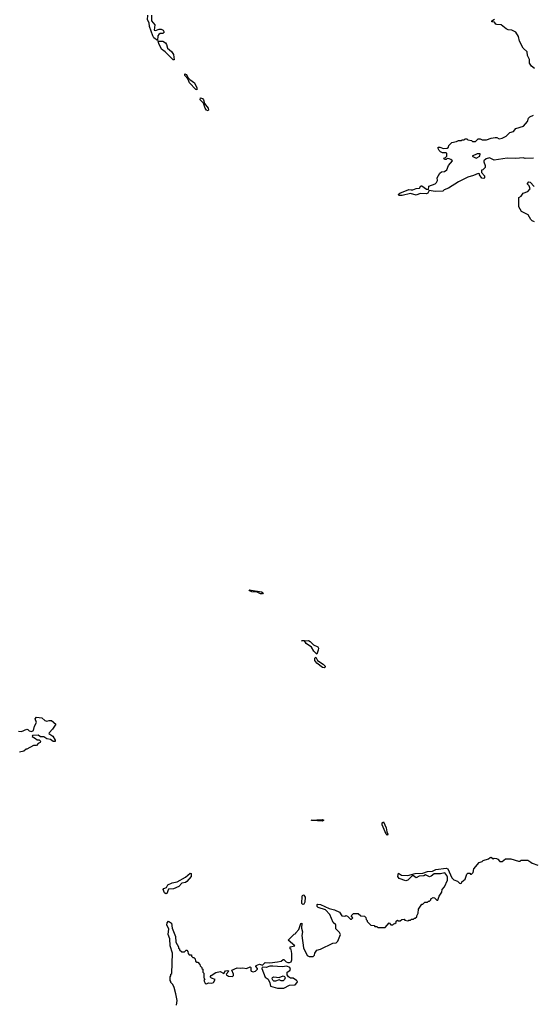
# Model space of a CAD drawing. Extents: x 2386423 to 2568864, y 578392 to 761999.
# Tile 99 of 256: x 2506567 to 2512032, y 636502 to 646988. Entities that reach past the tile are written whole.
import ezdxf

# ---------------------------------------------------------------- set-up
doc = ezdxf.new("R2010")
doc.units = 0

msp = doc.modelspace()

# ---------------------------------------------------------------- linework, layer by layer
at = {"layer": '0CON05XD'}
for points in [[(2508035, 646767), (2507998, 646795), (2507985, 646815), (2507951, 646915), (2507948, 646955), (2507931, 646985), (2507935, 647035)], [(2507973, 647035), (2507972, 646975), (2508007, 646935), (2508000, 646875), (2508015, 646873), (2508055, 646888), (2508075, 646888), (2508096, 646876), (2508107, 646855), (2508095, 646842), (2508065, 646841), (2508049, 646831), (2508041, 646815), (2508035, 646767)], [(2512055, 646468), (2512024, 646494), (2512004, 646524), (2512001, 646565), (2511980, 646605), (2511976, 646645), (2511934, 646685), (2511895, 646760), (2511885, 646810), (2511856, 646856), (2511815, 646878), (2511775, 646880), (2511755, 646890), (2511700, 646935), (2511655, 646937), (2511642, 646942), (2511630, 646960), (2511600, 646965), (2511600, 646975), (2511630, 646995)], [(2508205, 646560), (2508195, 646567), (2508117, 646647), (2508080, 646675), (2508049, 646735), (2508045, 646758), (2508095, 646759), (2508121, 646741), (2508134, 646724), (2508144, 646684), (2508185, 646648), (2508208, 646618), (2508215, 646562), (2508205, 646560)], [(2508455, 646242), (2508445, 646246), (2508378, 646315), (2508359, 646359), (2508328, 646395), (2508328, 646412), (2508345, 646404), (2508361, 646371), (2508381, 646351), (2508431, 646315), (2508455, 646262), (2508455, 646242)], [(2508575, 646019), (2508560, 646025), (2508543, 646045), (2508528, 646098), (2508491, 646135), (2508494, 646156), (2508515, 646149), (2508526, 646136), (2508539, 646095), (2508575, 646045), (2508580, 646025), (2508575, 646019)], [(2512045, 645512), (2511955, 645510), (2511935, 645518), (2511855, 645510), (2511765, 645512), (2511625, 645492), (2511575, 645516), (2511542, 645505), (2511516, 645485), (2511514, 645474), (2511530, 645435), (2511528, 645415), (2511505, 645390), (2511490, 645385), (2511492, 645362), (2511521, 645325), (2511523, 645305), (2511515, 645297), (2511495, 645302), (2511470, 645335), (2511468, 645348), (2511455, 645350), (2511405, 645328), (2511345, 645312), (2511245, 645262), (2511140, 645195), (2511093, 645177), (2511077, 645163), (2510995, 645159), (2510932, 645168), (2510919, 645141), (2510905, 645133), (2510835, 645138), (2510795, 645120), (2510735, 645138), (2510645, 645114), (2510614, 645114), (2510602, 645125), (2510620, 645140), (2510715, 645180), (2510740, 645175), (2510760, 645175), (2510795, 645192), (2510830, 645195), (2510845, 645218), (2510855, 645217), (2510905, 645182), (2510925, 645180), (2510928, 645215), (2510995, 645241), (2511010, 645255), (2511020, 645275), (2511018, 645305), (2511047, 645353), (2511063, 645367), (2511095, 645370), (2511121, 645389), (2511138, 645435), (2511180, 645485), (2511165, 645500), (2511145, 645508), (2511125, 645510), (2511115, 645500), (2511095, 645500), (2511090, 645515), (2511108, 645522), (2511120, 645535), (2511122, 645562), (2511115, 645570), (2511075, 645570), (2511055, 645580), (2511038, 645595), (2511028, 645615), (2511030, 645630), (2511045, 645632), (2511085, 645618), (2511125, 645620), (2511138, 645632), (2511142, 645648), (2511175, 645680), (2511225, 645690), (2511245, 645700), (2511275, 645700), (2511285, 645710), (2511305, 645710), (2511315, 645720), (2511335, 645720), (2511345, 645710), (2511385, 645700), (2511395, 645690), (2511425, 645690), (2511455, 645720), (2511475, 645720), (2511498, 645708), (2511545, 645708), (2511594, 645726), (2511635, 645734), (2511655, 645732), (2511678, 645718), (2511712, 645725), (2511755, 645746), (2511794, 645786), (2511832, 645798), (2511855, 645830), (2511937, 645853), (2511982, 645905), (2511991, 645939), (2512005, 645952), (2512045, 645972)], [(2511435, 645515), (2511472, 645535), (2511478, 645558), (2511445, 645558), (2511390, 645535), (2511435, 645515)], [(2512054, 644834), (2512030, 644845), (2512015, 644860), (2511989, 644909), (2511917, 644947), (2511888, 644995), (2511890, 645095), (2511915, 645110), (2511935, 645140), (2511985, 645158), (2512010, 645185), (2511998, 645218), (2511980, 645235), (2511980, 645245), (2511995, 645260), (2512008, 645258), (2512052, 645212)], [(2509135, 640873), (2509100, 640890), (2509042, 640895), (2509020, 640905), (2509013, 640915), (2509144, 640896), (2509163, 640885), (2509155, 640874), (2509135, 640873)], [(2509735, 640232), (2509703, 640263), (2509677, 640307), (2509621, 640345), (2509602, 640372), (2509570, 640375), (2509645, 640378), (2509665, 640366), (2509700, 640330), (2509745, 640308), (2509752, 640295), (2509751, 640275), (2509735, 640232)], [(2509814, 640086), (2509795, 640090), (2509734, 640135), (2509714, 640165), (2509715, 640190), (2509725, 640200), (2509743, 640163), (2509803, 640125), (2509823, 640105), (2509825, 640092), (2509814, 640086)], [(2506555, 639410), (2506585, 639408), (2506645, 639432), (2506655, 639430), (2506668, 639415), (2506695, 639406), (2506715, 639418), (2506724, 639465), (2506747, 639505), (2506734, 639544), (2506745, 639561), (2506805, 639554), (2506835, 639526), (2506855, 639516), (2506883, 639525), (2506905, 639524), (2506952, 639485), (2506918, 639432), (2506880, 639395), (2506878, 639385), (2506919, 639359), (2506946, 639316), (2506945, 639302), (2506925, 639303), (2506895, 639324), (2506855, 639331), (2506825, 639351), (2506790, 639350), (2506765, 639368), (2506705, 639366), (2506702, 639355), (2506735, 639332), (2506755, 639320), (2506775, 639320), (2506788, 639305), (2506785, 639290), (2506765, 639280), (2506745, 639260), (2506713, 639257), (2506645, 639220), (2506635, 639220), (2506612, 639198), (2506565, 639189)], [(2509795, 638454), (2509685, 638459), (2509673, 638465), (2509795, 638469), (2509808, 638465), (2509795, 638454)], [(2510485, 638304), (2510474, 638315), (2510431, 638415), (2510432, 638435), (2510445, 638446), (2510475, 638382), (2510480, 638340), (2510492, 638315), (2510485, 638304)], [(2508945, 636890), (2508986, 636884), (2509025, 636901), (2509033, 636895), (2509031, 636865), (2509036, 636856), (2509055, 636850), (2509083, 636857), (2509104, 636875), (2509104, 636885), (2509086, 636905), (2509087, 636915), (2509125, 636930), (2509155, 636921), (2509185, 636949), (2509235, 636944), (2509316, 636954), (2509355, 636962), (2509375, 636980), (2509385, 636980), (2509408, 636955), (2509425, 636947), (2509445, 636947), (2509460, 636955), (2509470, 636975), (2509470, 637045), (2509460, 637085), (2509450, 637095), (2509450, 637115), (2509500, 637125), (2509430, 637185), (2509495, 637250), (2509510, 637255), (2509510, 637265), (2509545, 637300), (2509565, 637362), (2509575, 637368), (2509571, 637315), (2509582, 637275), (2509574, 637235), (2509594, 637105), (2509631, 637021), (2509655, 637010), (2509695, 637010), (2509710, 637025), (2509713, 637047), (2509735, 637080), (2509775, 637088), (2509905, 637152), (2509942, 637158), (2509960, 637175), (2509988, 637245), (2509978, 637268), (2509938, 637308), (2509938, 637348), (2509910, 637375), (2509875, 637460), (2509827, 637507), (2509750, 637535), (2509740, 637545), (2509740, 637565), (2509745, 637568), (2509775, 637567), (2509865, 637522), (2509925, 637510), (2509975, 637482), (2510000, 637445), (2510035, 637442), (2510045, 637448), (2510062, 637442), (2510095, 637410), (2510105, 637410), (2510120, 637425), (2510100, 637445), (2510125, 637470), (2510175, 637470), (2510203, 637443), (2510245, 637440), (2510258, 637428), (2510260, 637405), (2510270, 637395), (2510270, 637385), (2510310, 637345), (2510345, 637340), (2510355, 637330), (2510375, 637330), (2510385, 637320), (2510465, 637320), (2510505, 637370), (2510525, 637350), (2510545, 637350), (2510555, 637360), (2510568, 637362), (2510580, 637375), (2510582, 637388), (2510595, 637400), (2510605, 637390), (2510625, 637390), (2510643, 637407), (2510665, 637410), (2510675, 637400), (2510705, 637390), (2510715, 637400), (2510735, 637400), (2510745, 637410), (2510765, 637410), (2510775, 637420), (2510785, 637420), (2510800, 637435), (2510800, 637445), (2510817, 637473), (2510820, 637515), (2510855, 637570), (2510865, 637570), (2510885, 637590), (2510915, 637590), (2510925, 637600), (2510935, 637600), (2510950, 637615), (2510950, 637625), (2510975, 637640), (2510990, 637635), (2511015, 637610), (2511025, 637610), (2511040, 637655), (2511068, 637695), (2511070, 637725), (2511097, 637753), (2511129, 637825), (2511129, 637855), (2511122, 637875), (2511101, 637901), (2511055, 637891), (2510985, 637891), (2510955, 637868), (2510935, 637861), (2510895, 637880), (2510875, 637869), (2510825, 637866), (2510795, 637850), (2510765, 637870), (2510751, 637869), (2510707, 637823), (2510685, 637818), (2510613, 637843), (2510600, 637865), (2510605, 637898), (2510638, 637878), (2510706, 637874), (2510785, 637895), (2510865, 637899), (2510915, 637916), (2510969, 637921), (2511005, 637938), (2511115, 637954), (2511131, 637945), (2511175, 637848), (2511195, 637829), (2511235, 637813), (2511255, 637792), (2511265, 637790), (2511276, 637794), (2511280, 637805), (2511318, 637835), (2511333, 637887), (2511345, 637900), (2511365, 637900), (2511375, 637890), (2511385, 637890), (2511400, 637905), (2511410, 637945), (2511465, 638012), (2511497, 638023), (2511510, 638035), (2511565, 638052), (2511583, 638067), (2511595, 638068), (2511615, 638052), (2511625, 638058), (2511650, 638055), (2511665, 638048), (2511685, 638022), (2511710, 638025), (2511745, 638050), (2511805, 638050), (2511885, 638028), (2511902, 638028), (2511915, 638038), (2511985, 638038), (2512016, 638016), (2512030, 638005), (2512090, 637985)], [(2508125, 637680), (2508110, 637690), (2508098, 637725), (2508105, 637736), (2508132, 637748), (2508145, 637775), (2508193, 637797), (2508245, 637807), (2508335, 637856), (2508385, 637899), (2508395, 637895), (2508397, 637865), (2508349, 637811), (2508335, 637801), (2508295, 637792), (2508265, 637758), (2508208, 637732), (2508153, 637727), (2508135, 637684), (2508125, 637680)], [(2509585, 637566), (2509576, 637576), (2509579, 637655), (2509585, 637667), (2509598, 637665), (2509611, 637645), (2509608, 637592), (2509595, 637570), (2509585, 637566)], [(2508240, 636495), (2508247, 636543), (2508232, 636615), (2508215, 636680), (2508200, 636715), (2508180, 636735), (2508177, 636747), (2508170, 636755), (2508170, 636795), (2508180, 636805), (2508180, 636825), (2508188, 636832), (2508196, 637046), (2508171, 637125), (2508169, 637199), (2508151, 637245), (2508157, 637305), (2508136, 637346), (2508140, 637370), (2508155, 637388), (2508186, 637365), (2508194, 637314), (2508228, 637225), (2508232, 637165), (2508260, 637115), (2508262, 637102), (2508270, 637095), (2508272, 637082), (2508295, 637060), (2508325, 637060), (2508342, 637078), (2508348, 637078), (2508360, 637065), (2508362, 637042), (2508375, 637030), (2508398, 637028), (2508400, 637015), (2508412, 637002), (2508425, 637000), (2508438, 636988), (2508442, 636962), (2508455, 636950), (2508465, 636950), (2508488, 636928), (2508492, 636912), (2508510, 636895), (2508510, 636885), (2508520, 636875), (2508520, 636845), (2508530, 636835), (2508530, 636785), (2508540, 636775), (2508532, 636755), (2508545, 636728), (2508555, 636722), (2508585, 636731), (2508615, 636728), (2508635, 636736), (2508652, 636765), (2508612, 636782), (2508598, 636795), (2508609, 636811), (2508659, 636841), (2508705, 636852), (2508745, 636832), (2508762, 636858), (2508785, 636863), (2508798, 636855), (2508768, 636825), (2508772, 636815), (2508792, 636802), (2508835, 636797), (2508845, 636808), (2508847, 636823), (2508828, 636865), (2508885, 636890), (2508925, 636886), (2508945, 636890)], [(2509385, 636673), (2509445, 636708), (2509505, 636710), (2509527, 636733), (2509528, 636745), (2509520, 636755), (2509482, 636782), (2509455, 636782), (2509434, 636794), (2509418, 636815), (2509420, 636845), (2509449, 636861), (2509456, 636874), (2509446, 636895), (2509415, 636909), (2509365, 636900), (2509265, 636910), (2509235, 636908), (2509195, 636894), (2509153, 636897), (2509148, 636885), (2509185, 636790), (2509215, 636770), (2509235, 636730), (2509240, 636695), (2509315, 636673), (2509385, 636673)], [(2509295, 636749), (2509275, 636750), (2509265, 636758), (2509259, 636775), (2509263, 636787), (2509275, 636794), (2509335, 636787), (2509375, 636806), (2509389, 636799), (2509397, 636785), (2509391, 636765), (2509375, 636754), (2509355, 636754), (2509335, 636763), (2509295, 636749)]]:
    msp.add_lwpolyline(points, dxfattribs=at)

doc.saveas('drawing.dxf')
